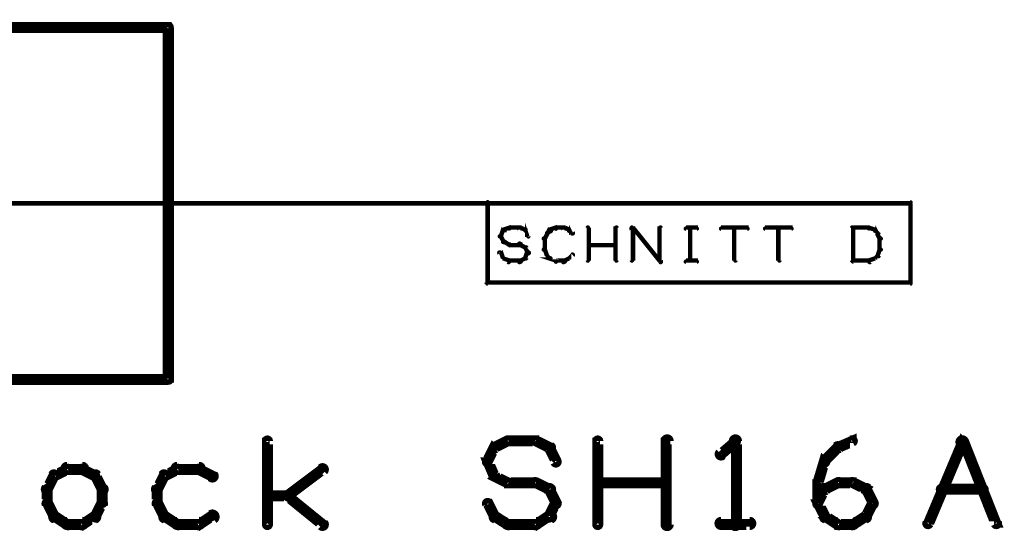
# Model space of a CAD drawing. Extents: x 35 to 575, y 26 to 553.
# Tile 99 of 125: x 465 to 509, y 168 to 191. Entities that reach past the tile are written whole.
import ezdxf

# ---------------------------------------------------------------- set-up
doc = ezdxf.new("R2010")
doc.units = 0
for name, color, linetype in [('DRAWING', 1, 'CONTINUOUS'), ('DRAWING2', 4, 'CONTINUOUS'), ('OUTLINES', 5, 'CONTINUOUS')]:
    doc.layers.add(name, color=color, linetype=linetype)

msp = doc.modelspace()

# ---------------------------------------------------------------- linework, layer by layer
at = {"layer": 'DRAWING', "color": 2}
for points in [[(439.6, 183.1, 0.1, 0.1, 1), (439.6, 182.9, 0, 0, 0), (439.6, 183, 0, 0, 0), (439.6, 183, 0.2, 0.2, 0), (486, 183, 0.2, 0.2, 0), (486, 183, 0, 0, 0), (486, 183, 0.1, 0.1, 0), (486, 183, 0.1, 0.1, 1), (486, 183.1, 0, 0, 0)], [(486.7, 181.8, 0.1, 0.1, 1), (486.7, 181.7, 0, 0, 0), (486.7, 181.8, 0, 0, 0), (486.7, 181.8, 0.2, 0.2, 0), (487, 181.9, 0.2, 0.2, 0), (487, 181.9, 0, 0, 0), (487, 181.9, 0.1, 0.1, 0), (487, 181.8, 0.1, 0.1, 1), (486.9, 181.9, 0, 0, 0)], [(487, 181.9, 0.1, 0.1, 1), (487, 181.8, 0, 0, 0), (487, 181.9, 0, 0, 0), (487, 181.9, 0.2, 0.2, 0), (487.5, 181.9, 0.2, 0.2, 0), (487.5, 181.9, 0, 0, 0), (487.5, 181.9, 0.1, 0.1, 0), (487.5, 181.8, 0.1, 0.1, 1), (487.5, 181.9, 0, 0, 0)], [(487.5, 181.9, 0.1, 0.1, 1), (487.4, 181.8, 0, 0, 0), (487.5, 181.9, 0, 0, 0), (487.5, 181.9, 0.2, 0.2, 0), (487.7, 181.8, 0.2, 0.2, 0), (487.7, 181.8, 0, 0, 0), (487.7, 181.8, 0.1, 0.1, 0), (487.7, 181.7, 0.1, 0.1, 1), (487.7, 181.8, 0, 0, 0)], [(487.8, 181.8, 0.1, 0.1, 1), (487.7, 181.7, 0, 0, 0), (487.7, 181.8, 0, 0, 0), (487.7, 181.8, 0.2, 0.2, 0), (487.8, 181.5, 0.2, 0.2, 0), (487.8, 181.5, 0, 0, 0), (487.8, 181.5, 0.1, 0.1, 0), (487.8, 181.5, 0.1, 0.1, 1), (487.9, 181.5, 0, 0, 0)], [(488.8, 181.8, 0.1, 0.1, 1), (488.9, 181.7, 0, 0, 0), (488.8, 181.8, 0, 0, 0), (488.8, 181.8, 0.2, 0.2, 0), (489.1, 181.9, 0.2, 0.2, 0), (489.1, 181.9, 0, 0, 0), (489.1, 181.9, 0.1, 0.1, 0), (489.1, 181.8, 0.1, 0.1, 1), (489.1, 181.9, 0, 0, 0)], [(489.1, 181.9, 0.1, 0.1, 1), (489.1, 181.8, 0, 0, 0), (489.1, 181.9, 0, 0, 0), (489.1, 181.9, 0.2, 0.2, 0), (489.5, 181.9, 0.2, 0.2, 0), (489.5, 181.9, 0, 0, 0), (489.5, 181.9, 0.1, 0.1, 0), (489.5, 181.8, 0.1, 0.1, 1), (489.5, 181.9, 0, 0, 0)], [(489.5, 181.9, 0.1, 0.1, 1), (489.4, 181.8, 0, 0, 0), (489.5, 181.9, 0, 0, 0), (489.5, 181.9, 0.2, 0.2, 0), (489.7, 181.8, 0.2, 0.2, 0), (489.7, 181.8, 0, 0, 0), (489.7, 181.8, 0.1, 0.1, 0), (489.7, 181.7, 0.1, 0.1, 1), (489.7, 181.8, 0, 0, 0)], [(489.7, 181.8, 0.1, 0.1, 1), (489.7, 181.7, 0, 0, 0), (489.7, 181.8, 0, 0, 0), (489.7, 181.8, 0.2, 0.2, 0), (489.8, 181.6, 0.2, 0.2, 0), (489.8, 181.6, 0, 0, 0), (489.8, 181.6, 0.1, 0.1, 0), (489.8, 181.6, 0.1, 0.1, 1), (489.9, 181.7, 0, 0, 0)], [(490.5, 180.4, 0.1, 0.1, 1), (490.6, 180.4, 0, 0, 0), (490.6, 180.4, 0, 0, 0), (490.6, 180.4, 0.2, 0.2, 0), (490.6, 181.9, 0.2, 0.2, 0), (490.6, 181.9, 0, 0, 0), (490.6, 181.9, 0.1, 0.1, 0), (490.6, 181.9, 0.1, 0.1, 1), (490.5, 181.9, 0, 0, 0)], [(491.8, 180.4, 0.1, 0.1, 1), (491.9, 180.4, 0, 0, 0), (491.8, 180.4, 0, 0, 0), (491.8, 180.4, 0.2, 0.2, 0), (491.8, 181.9, 0.2, 0.2, 0), (491.8, 181.9, 0, 0, 0), (491.8, 181.9, 0.1, 0.1, 0), (491.9, 181.9, 0.1, 0.1, 1), (491.8, 181.9, 0, 0, 0)], [(492.6, 181.9, 0.1, 0.1, 1), (492.5, 181.8, 0, 0, 0), (492.6, 181.9, 0, 0, 0), (492.6, 181.9, 0.2, 0.2, 0), (493.8, 180.4, 0.2, 0.2, 0), (493.8, 180.4, 0, 0, 0), (493.8, 180.4, 0.1, 0.1, 0), (493.8, 180.3, 0.1, 0.1, 1), (493.9, 180.4, 0, 0, 0)], [(492.5, 180.4, 0.1, 0.1, 1), (492.6, 180.4, 0, 0, 0), (492.6, 180.4, 0, 0, 0), (492.6, 180.4, 0.2, 0.2, 0), (492.6, 181.9, 0.2, 0.2, 0), (492.6, 181.9, 0, 0, 0), (492.6, 181.9, 0.1, 0.1, 0), (492.6, 181.9, 0.1, 0.1, 1), (492.5, 181.9, 0, 0, 0)], [(493.8, 180.4, 0.1, 0.1, 1), (493.9, 180.4, 0, 0, 0), (493.8, 180.4, 0, 0, 0), (493.8, 180.4, 0.2, 0.2, 0), (493.8, 181.9, 0.2, 0.2, 0), (493.8, 181.9, 0, 0, 0), (493.8, 181.9, 0.1, 0.1, 0), (493.9, 181.9, 0.1, 0.1, 1), (493.8, 181.9, 0, 0, 0)], [(495, 181.9, 0.1, 0.1, 1), (495, 181.8, 0, 0, 0), (495, 181.9, 0, 0, 0), (495, 181.9, 0.2, 0.2, 0), (495.5, 181.9, 0.2, 0.2, 0), (495.5, 181.9, 0, 0, 0), (495.5, 181.9, 0.1, 0.1, 0), (495.5, 181.8, 0.1, 0.1, 1), (495.5, 181.9, 0, 0, 0)], [(495.2, 180.4, 0.1, 0.1, 1), (495.3, 180.4, 0, 0, 0), (495.2, 180.4, 0, 0, 0), (495.2, 180.4, 0.2, 0.2, 0), (495.2, 181.9, 0.2, 0.2, 0), (495.2, 181.9, 0, 0, 0), (495.2, 181.9, 0.1, 0.1, 0), (495.3, 181.9, 0.1, 0.1, 1), (495.2, 181.9, 0, 0, 0)], [(496.6, 181.9, 0.1, 0.1, 1), (496.6, 181.8, 0, 0, 0), (496.6, 181.9, 0, 0, 0), (496.6, 181.9, 0.2, 0.2, 0), (497.8, 181.9, 0.2, 0.2, 0), (497.8, 181.9, 0, 0, 0), (497.8, 181.9, 0.1, 0.1, 0), (497.8, 181.8, 0.1, 0.1, 1), (497.8, 181.9, 0, 0, 0)], [(497.2, 180.4, 0.1, 0.1, 1), (497.3, 180.4, 0, 0, 0), (497.2, 180.4, 0, 0, 0), (497.2, 180.4, 0.2, 0.2, 0), (497.2, 181.9, 0.2, 0.2, 0), (497.2, 181.9, 0, 0, 0), (497.2, 181.9, 0.1, 0.1, 0), (497.3, 181.9, 0.1, 0.1, 1), (497.2, 181.9, 0, 0, 0)], [(498.6, 181.9, 0.1, 0.1, 1), (498.6, 181.8, 0, 0, 0), (498.6, 181.9, 0, 0, 0), (498.6, 181.9, 0.2, 0.2, 0), (499.8, 181.9, 0.2, 0.2, 0), (499.8, 181.9, 0, 0, 0), (499.8, 181.9, 0.1, 0.1, 0), (499.8, 181.8, 0.1, 0.1, 1), (499.8, 181.9, 0, 0, 0)], [(499.2, 180.4, 0.1, 0.1, 1), (499.3, 180.4, 0, 0, 0), (499.2, 180.4, 0, 0, 0), (499.2, 180.4, 0.2, 0.2, 0), (499.2, 181.9, 0.2, 0.2, 0), (499.2, 181.9, 0, 0, 0), (499.2, 181.9, 0.1, 0.1, 0), (499.3, 181.9, 0.1, 0.1, 1), (499.2, 181.9, 0, 0, 0)], [(502.5, 180.4, 0.1, 0.1, 1), (502.6, 180.4, 0, 0, 0), (502.6, 180.4, 0, 0, 0), (502.6, 180.4, 0.2, 0.2, 0), (502.6, 181.9, 0.2, 0.2, 0), (502.6, 181.9, 0, 0, 0), (502.6, 181.9, 0.1, 0.1, 0), (502.6, 181.9, 0.1, 0.1, 1), (502.5, 181.9, 0, 0, 0)], [(502.6, 181.9, 0.1, 0.1, 1), (502.6, 181.8, 0, 0, 0), (502.6, 181.9, 0, 0, 0), (502.6, 181.9, 0.2, 0.2, 0), (503.3, 181.9, 0.2, 0.2, 0), (503.3, 181.9, 0, 0, 0), (503.3, 181.9, 0.1, 0.1, 0), (503.3, 181.8, 0.1, 0.1, 1), (503.3, 181.9, 0, 0, 0)], [(503.4, 181.9, 0.1, 0.1, 1), (503.3, 181.8, 0, 0, 0), (503.3, 181.9, 0, 0, 0), (503.3, 181.9, 0.2, 0.2, 0), (503.6, 181.8, 0.2, 0.2, 0), (503.6, 181.8, 0, 0, 0), (503.6, 181.8, 0.1, 0.1, 0), (503.6, 181.7, 0.1, 0.1, 1), (503.6, 181.8, 0, 0, 0)], [(503.6, 181.8, 0.1, 0.1, 1), (503.6, 181.7, 0, 0, 0), (503.6, 181.8, 0, 0, 0), (503.6, 181.8, 0.2, 0.2, 0), (503.7, 181.6, 0.2, 0.2, 0), (503.7, 181.6, 0, 0, 0), (503.7, 181.6, 0.1, 0.1, 0), (503.7, 181.6, 0.1, 0.1, 1), (503.7, 181.7, 0, 0, 0)], [(486.5, 181.5, 0.1, 0.1, 1), (486.6, 181.5, 0, 0, 0), (486.6, 181.5, 0, 0, 0), (486.6, 181.5, 0.2, 0.2, 0), (486.7, 181.8, 0.2, 0.2, 0), (486.7, 181.8, 0, 0, 0), (486.7, 181.8, 0.1, 0.1, 0), (486.8, 181.7, 0.1, 0.1, 1), (486.7, 181.8, 0, 0, 0)], [(486.7, 181.2, 0.1, 0.1, 1), (486.8, 181.3, 0, 0, 0), (486.7, 181.3, 0, 0, 0), (486.7, 181.3, 0.2, 0.2, 0), (486.6, 181.5, 0.2, 0.2, 0), (486.6, 181.5, 0, 0, 0), (486.6, 181.5, 0.1, 0.1, 0), (486.6, 181.5, 0.1, 0.1, 1), (486.5, 181.5, 0, 0, 0)], [(488.5, 181.4, 0.1, 0.1, 1), (488.6, 181.4, 0, 0, 0), (488.6, 181.4, 0, 0, 0), (488.6, 181.4, 0.2, 0.2, 0), (488.7, 181.6, 0.2, 0.2, 0), (488.7, 181.6, 0, 0, 0), (488.7, 181.6, 0.1, 0.1, 0), (488.8, 181.6, 0.1, 0.1, 1), (488.7, 181.6, 0, 0, 0)], [(488.5, 180.9, 0.1, 0.1, 1), (488.6, 180.9, 0, 0, 0), (488.6, 180.9, 0, 0, 0), (488.6, 180.9, 0.2, 0.2, 0), (488.6, 181.4, 0.2, 0.2, 0), (488.6, 181.4, 0, 0, 0), (488.6, 181.4, 0.1, 0.1, 0), (488.6, 181.4, 0.1, 0.1, 1), (488.5, 181.4, 0, 0, 0)], [(488.7, 181.7, 0.1, 0.1, 1), (488.7, 181.6, 0, 0, 0), (488.7, 181.6, 0, 0, 0), (488.7, 181.6, 0.2, 0.2, 0), (488.8, 181.8, 0.2, 0.2, 0), (488.8, 181.8, 0, 0, 0), (488.8, 181.8, 0.1, 0.1, 0), (488.9, 181.7, 0.1, 0.1, 1), (488.8, 181.8, 0, 0, 0)], [(503.8, 181.6, 0.1, 0.1, 1), (503.7, 181.6, 0, 0, 0), (503.7, 181.6, 0, 0, 0), (503.7, 181.6, 0.2, 0.2, 0), (503.8, 181.4, 0.2, 0.2, 0), (503.8, 181.4, 0, 0, 0), (503.8, 181.4, 0.1, 0.1, 0), (503.8, 181.4, 0.1, 0.1, 1), (503.9, 181.4, 0, 0, 0)], [(503.9, 181.4, 0.1, 0.1, 1), (503.8, 181.4, 0, 0, 0), (503.8, 181.4, 0, 0, 0), (503.8, 181.4, 0.2, 0.2, 0), (503.8, 180.9, 0.2, 0.2, 0), (503.8, 180.9, 0, 0, 0), (503.8, 180.9, 0.1, 0.1, 0), (503.8, 180.9, 0.1, 0.1, 1), (503.9, 180.9, 0, 0, 0)], [(486.9, 181.1, 0.1, 0.1, 1), (487, 181.2, 0, 0, 0), (487, 181.1, 0, 0, 0), (487, 181.1, 0.2, 0.2, 0), (486.7, 181.3, 0.2, 0.2, 0), (486.7, 181.3, 0, 0, 0), (486.7, 181.3, 0.1, 0.1, 0), (486.7, 181.3, 0.1, 0.1, 1), (486.7, 181.2, 0, 0, 0)], [(487.5, 181.1, 0.1, 0.1, 1), (487.5, 181.2, 0, 0, 0), (487.5, 181.1, 0, 0, 0), (487.5, 181.1, 0.2, 0.2, 0), (487, 181.1, 0.2, 0.2, 0), (487, 181.1, 0, 0, 0), (487, 181.1, 0.1, 0.1, 0), (487, 181.2, 0.1, 0.1, 1), (487, 181.1, 0, 0, 0)], [(487.7, 181, 0.1, 0.1, 1), (487.7, 181, 0, 0, 0), (487.7, 181, 0, 0, 0), (487.7, 181, 0.2, 0.2, 0), (487.5, 181.1, 0.2, 0.2, 0), (487.5, 181.1, 0, 0, 0), (487.5, 181.1, 0.1, 0.1, 0), (487.5, 181.2, 0.1, 0.1, 1), (487.4, 181.1, 0, 0, 0)], [(487.8, 180.7, 0.1, 0.1, 1), (487.9, 180.8, 0, 0, 0), (487.8, 180.8, 0, 0, 0), (487.8, 180.8, 0.2, 0.2, 0), (487.7, 181, 0.2, 0.2, 0), (487.7, 181, 0, 0, 0), (487.7, 181, 0.1, 0.1, 0), (487.8, 181, 0.1, 0.1, 1), (487.7, 181, 0, 0, 0)], [(490.6, 181.2, 0.1, 0.1, 1), (490.6, 181.1, 0, 0, 0), (490.6, 181.1, 0, 0, 0), (490.6, 181.1, 0.2, 0.2, 0), (491.8, 181.1, 0.2, 0.2, 0), (491.8, 181.1, 0, 0, 0), (491.8, 181.1, 0.1, 0.1, 0), (491.8, 181.1, 0.1, 0.1, 1), (491.8, 181.2, 0, 0, 0)], [(486.6, 180.8, 0.1, 0.1, 1), (486.5, 180.7, 0, 0, 0), (486.6, 180.8, 0, 0, 0), (486.6, 180.8, 0.2, 0.2, 0), (486.7, 180.5, 0.2, 0.2, 0), (486.7, 180.5, 0, 0, 0), (486.7, 180.5, 0.1, 0.1, 0), (486.7, 180.5, 0.1, 0.1, 1), (486.8, 180.5, 0, 0, 0)], [(487.7, 180.5, 0.1, 0.1, 1), (487.8, 180.5, 0, 0, 0), (487.7, 180.5, 0, 0, 0), (487.7, 180.5, 0.2, 0.2, 0), (487.8, 180.8, 0.2, 0.2, 0), (487.8, 180.8, 0, 0, 0), (487.8, 180.8, 0.1, 0.1, 0), (487.9, 180.7, 0.1, 0.1, 1), (487.8, 180.8, 0, 0, 0)], [(489.1, 180.3, 0.1, 0.1, 1), (489.1, 180.4, 0, 0, 0), (489.1, 180.4, 0, 0, 0), (489.1, 180.4, 0.2, 0.2, 0), (488.8, 180.5, 0.2, 0.2, 0), (488.8, 180.5, 0, 0, 0), (488.8, 180.5, 0.1, 0.1, 0), (488.9, 180.5, 0.1, 0.1, 1), (488.8, 180.5, 0, 0, 0)], [(488.7, 180.6, 0.1, 0.1, 1), (488.8, 180.6, 0, 0, 0), (488.7, 180.6, 0, 0, 0), (488.7, 180.6, 0.2, 0.2, 0), (488.6, 180.9, 0.2, 0.2, 0), (488.6, 180.9, 0, 0, 0), (488.6, 180.9, 0.1, 0.1, 0), (488.6, 180.9, 0.1, 0.1, 1), (488.5, 180.9, 0, 0, 0)], [(488.8, 180.5, 0.1, 0.1, 1), (488.9, 180.5, 0, 0, 0), (488.8, 180.5, 0, 0, 0), (488.8, 180.5, 0.2, 0.2, 0), (488.7, 180.6, 0.2, 0.2, 0), (488.7, 180.6, 0, 0, 0), (488.7, 180.6, 0.1, 0.1, 0), (488.7, 180.7, 0.1, 0.1, 1), (488.7, 180.6, 0, 0, 0)], [(489.9, 180.6, 0.1, 0.1, 1), (489.8, 180.7, 0, 0, 0), (489.8, 180.6, 0, 0, 0), (489.8, 180.6, 0.2, 0.2, 0), (489.7, 180.5, 0.2, 0.2, 0), (489.7, 180.5, 0, 0, 0), (489.7, 180.5, 0.1, 0.1, 0), (489.7, 180.5, 0.1, 0.1, 1), (489.7, 180.5, 0, 0, 0)], [(503.7, 180.6, 0.1, 0.1, 1), (503.7, 180.7, 0, 0, 0), (503.7, 180.6, 0, 0, 0), (503.7, 180.6, 0.2, 0.2, 0), (503.6, 180.5, 0.2, 0.2, 0), (503.6, 180.5, 0, 0, 0), (503.6, 180.5, 0.1, 0.1, 0), (503.6, 180.5, 0.1, 0.1, 1), (503.6, 180.5, 0, 0, 0)], [(503.9, 180.9, 0.1, 0.1, 1), (503.8, 180.9, 0, 0, 0), (503.8, 180.9, 0, 0, 0), (503.8, 180.9, 0.2, 0.2, 0), (503.7, 180.6, 0.2, 0.2, 0), (503.7, 180.6, 0, 0, 0), (503.7, 180.6, 0.1, 0.1, 0), (503.7, 180.6, 0.1, 0.1, 1), (503.8, 180.6, 0, 0, 0)], [(486.7, 180.5, 0.1, 0.1, 1), (486.7, 180.5, 0, 0, 0), (486.7, 180.5, 0, 0, 0), (486.7, 180.5, 0.2, 0.2, 0), (487, 180.4, 0.2, 0.2, 0), (487, 180.4, 0, 0, 0), (487, 180.4, 0.1, 0.1, 0), (486.9, 180.3, 0.1, 0.1, 1), (487, 180.4, 0, 0, 0)], [(487, 180.4, 0.1, 0.1, 1), (487, 180.3, 0, 0, 0), (487, 180.4, 0, 0, 0), (487, 180.4, 0.2, 0.2, 0), (487.5, 180.4, 0.2, 0.2, 0), (487.5, 180.4, 0, 0, 0), (487.5, 180.4, 0.1, 0.1, 0), (487.5, 180.3, 0.1, 0.1, 1), (487.5, 180.4, 0, 0, 0)], [(487.4, 180.4, 0.1, 0.1, 1), (487.5, 180.3, 0, 0, 0), (487.5, 180.4, 0, 0, 0), (487.5, 180.4, 0.2, 0.2, 0), (487.7, 180.5, 0.2, 0.2, 0), (487.7, 180.5, 0, 0, 0), (487.7, 180.5, 0.1, 0.1, 0), (487.7, 180.5, 0.1, 0.1, 1), (487.7, 180.5, 0, 0, 0)], [(489.5, 180.3, 0.1, 0.1, 1), (489.5, 180.4, 0, 0, 0), (489.5, 180.4, 0, 0, 0), (489.5, 180.4, 0.2, 0.2, 0), (489.1, 180.4, 0.2, 0.2, 0), (489.1, 180.4, 0, 0, 0), (489.1, 180.4, 0.1, 0.1, 0), (489.1, 180.4, 0.1, 0.1, 1), (489.1, 180.3, 0, 0, 0)], [(489.7, 180.5, 0.1, 0.1, 1), (489.7, 180.5, 0, 0, 0), (489.7, 180.5, 0, 0, 0), (489.7, 180.5, 0.2, 0.2, 0), (489.5, 180.4, 0.2, 0.2, 0), (489.5, 180.4, 0, 0, 0), (489.5, 180.4, 0.1, 0.1, 0), (489.4, 180.4, 0.1, 0.1, 1), (489.5, 180.3, 0, 0, 0)], [(495, 180.4, 0.1, 0.1, 1), (495, 180.3, 0, 0, 0), (495, 180.4, 0, 0, 0), (495, 180.4, 0.2, 0.2, 0), (495.5, 180.4, 0.2, 0.2, 0), (495.5, 180.4, 0, 0, 0), (495.5, 180.4, 0.1, 0.1, 0), (495.5, 180.3, 0.1, 0.1, 1), (495.5, 180.4, 0, 0, 0)], [(503.3, 180.3, 0.1, 0.1, 1), (503.3, 180.4, 0, 0, 0), (503.3, 180.4, 0, 0, 0), (503.3, 180.4, 0.2, 0.2, 0), (502.6, 180.4, 0.2, 0.2, 0), (502.6, 180.4, 0, 0, 0), (502.6, 180.4, 0.1, 0.1, 0), (502.6, 180.4, 0.1, 0.1, 1), (502.6, 180.3, 0, 0, 0)], [(503.6, 180.5, 0.1, 0.1, 1), (503.6, 180.5, 0, 0, 0), (503.6, 180.5, 0, 0, 0), (503.6, 180.5, 0.2, 0.2, 0), (503.3, 180.4, 0.2, 0.2, 0), (503.3, 180.4, 0, 0, 0), (503.3, 180.4, 0.1, 0.1, 0), (503.3, 180.4, 0.1, 0.1, 1), (503.4, 180.3, 0, 0, 0)]]:
    msp.add_lwpolyline(points, format="xyseb", dxfattribs=at)
msp.add_lwpolyline([(505.1, 179.4, 0.1, 0.1, 1), (505.2, 179.4, 0, 0, 0), (505.2, 179.4, 0, 0, 0), (505.2, 179.4, 0.2, 0.2, 0), (505.2, 183, 0, 0, 0), (505.2, 183, 0.1, 0.1, 0), (505.2, 183, 0.1, 0.1, 1), (505.1, 183, 0, 0, 0), (505.2, 183, 0.1, 0.1, 1), (505.2, 183.1, 0, 0, 0), (505.2, 183, 0, 0, 0), (505.2, 183, 0.2, 0.2, 0), (486, 183, 0, 0, 0), (486, 183, 0.1, 0.1, 0), (486, 183.1, 0.1, 0.1, 1), (486, 183, 0, 0, 0), (486, 183, 0.1, 0.1, 1), (485.9, 183, 0, 0, 0), (486, 183, 0, 0, 0), (486, 183, 0.2, 0.2, 0), (486, 179.4, 0, 0, 0), (486, 179.4, 0.1, 0.1, 0), (485.9, 179.4, 0.1, 0.1, 1), (486, 179.4, 0, 0, 0), (486, 179.4, 0.1, 0.1, 1), (486, 179.3, 0, 0, 0), (486, 179.4, 0, 0, 0), (486, 179.4, 0.2, 0.2, 0), (505.2, 179.4, 0.2, 0.2, 0), (505.2, 179.4, 0, 0, 0), (505.2, 179.4, 0.1, 0.1, 0), (505.2, 179.3, 0.1, 0.1, 1), (505.2, 179.4, 0, 0, 0)], format="xyseb", close=True, dxfattribs=at)
at = {"layer": 'DRAWING2', "color": 171}
msp.add_lwpolyline([(427.5, 191, 0.5, 0.5, 0), (471.5, 191, 0, 0, 0), (471.5, 191, 0.3, 0.3, 0), (471.5, 190.9, 0.3, 0.3, 1), (471.5, 191.1, 0, 0, 0), (471.6, 191, 0.3, 0.3, 1), (471.4, 191, 0, 0, 0), (471.5, 191, 0, 0, 0), (471.5, 191, 0.5, 0.5, 0), (471.5, 175, 0, 0, 0), (471.5, 175, 0.3, 0.3, 0), (471.4, 175, 0.3, 0.3, 1), (471.6, 175, 0, 0, 0), (471.5, 174.9, 0.3, 0.3, 1), (471.5, 175.1, 0, 0, 0), (471.5, 175, 0, 0, 0), (471.5, 175, 0.5, 0.5, 0), (427.5, 175, 0, 0, 0)], format="xyseb", dxfattribs=at)
at = {"layer": 'OUTLINES', "color": 11}
for points in [[(494, 168.4, 0.3, 0.3, 1), (494.3, 168.4, 0, 0, 0), (494.1, 168.4, 0, 0, 0), (494.1, 168.4, 0.5, 0.5, 0), (494.1, 172.2, 0.5, 0.5, 0), (494.1, 172.2, 0, 0, 0), (494.1, 172.2, 0.3, 0.3, 0), (494.3, 172.2, 0.3, 0.3, 1), (494, 172.2, 0, 0, 0)], [(497.1, 168.4, 0.3, 0.3, 1), (497.4, 168.4, 0, 0, 0), (497.3, 168.4, 0, 0, 0), (497.3, 168.4, 0.5, 0.5, 0), (497.3, 172.2, 0.5, 0.5, 0), (497.3, 172.2, 0, 0, 0), (497.3, 172.2, 0.3, 0.3, 0), (497.4, 172.2, 0.3, 0.3, 1), (497.1, 172.2, 0, 0, 0)], [(475.9, 168.4, 0.3, 0.3, 1), (476.1, 168.4, 0, 0, 0), (476, 168.4, 0, 0, 0), (476, 168.4, 0.5, 0.5, 0), (476, 172.2, 0.5, 0.5, 0), (476, 172.2, 0, 0, 0), (476, 172.2, 0.3, 0.3, 0), (476.1, 172.2, 0.3, 0.3, 1), (475.9, 172.2, 0, 0, 0)], [(485.9, 171.3, 0.3, 0.3, 1), (486.1, 171.2, 0, 0, 0), (486, 171.3, 0, 0, 0), (486, 171.3, 0.5, 0.5, 0), (486.3, 171.9, 0.5, 0.5, 0), (486.3, 171.9, 0, 0, 0), (486.3, 171.9, 0.3, 0.3, 0), (486.4, 171.8, 0.3, 0.3, 1), (486.2, 171.9, 0, 0, 0)], [(486.3, 172, 0.3, 0.3, 1), (486.4, 171.8, 0, 0, 0), (486.3, 171.9, 0, 0, 0), (486.3, 171.9, 0.5, 0.5, 0), (486.9, 172.2, 0.5, 0.5, 0), (486.9, 172.2, 0, 0, 0), (486.9, 172.2, 0.3, 0.3, 0), (487, 172.1, 0.3, 0.3, 1), (486.9, 172.3, 0, 0, 0)], [(486.9, 172.3, 0.3, 0.3, 1), (486.9, 172.1, 0, 0, 0), (486.9, 172.2, 0, 0, 0), (486.9, 172.2, 0.5, 0.5, 0), (488.2, 172.2, 0.5, 0.5, 0), (488.2, 172.2, 0, 0, 0), (488.2, 172.2, 0.3, 0.3, 0), (488.2, 172.1, 0.3, 0.3, 1), (488.2, 172.3, 0, 0, 0)], [(488.2, 172.3, 0.3, 0.3, 1), (488.1, 172.1, 0, 0, 0), (488.2, 172.2, 0, 0, 0), (488.2, 172.2, 0.5, 0.5, 0), (488.8, 171.9, 0.5, 0.5, 0), (488.8, 171.9, 0, 0, 0), (488.8, 171.9, 0.3, 0.3, 0), (488.8, 171.8, 0.3, 0.3, 1), (488.9, 172, 0, 0, 0)], [(488.9, 171.9, 0.3, 0.3, 1), (488.7, 171.8, 0, 0, 0), (488.8, 171.9, 0, 0, 0), (488.8, 171.9, 0.5, 0.5, 0), (489.1, 171.3, 0.5, 0.5, 0), (489.1, 171.3, 0, 0, 0), (489.1, 171.3, 0.3, 0.3, 0), (489, 171.2, 0.3, 0.3, 1), (489.2, 171.3, 0, 0, 0)], [(490.9, 168.4, 0.3, 0.3, 1), (491.1, 168.4, 0, 0, 0), (491, 168.4, 0, 0, 0), (491, 168.4, 0.5, 0.5, 0), (491, 172.2, 0.5, 0.5, 0), (491, 172.2, 0, 0, 0), (491, 172.2, 0.3, 0.3, 0), (491.1, 172.2, 0.3, 0.3, 1), (490.9, 172.2, 0, 0, 0)], [(497.3, 172.1, 0.3, 0.3, 1), (497.2, 172.3, 0, 0, 0), (497.3, 172.2, 0, 0, 0), (497.3, 172.2, 0.5, 0.5, 0), (496.6, 171.6, 0.5, 0.5, 0), (496.6, 171.6, 0, 0, 0), (496.6, 171.6, 0.3, 0.3, 0), (496.5, 171.7, 0.3, 0.3, 1), (496.7, 171.5, 0, 0, 0)], [(501.2, 171.3, 0.3, 0.3, 1), (501.4, 171.2, 0, 0, 0), (501.3, 171.3, 0, 0, 0), (501.3, 171.3, 0.5, 0.5, 0), (501.9, 171.9, 0.5, 0.5, 0), (501.9, 171.9, 0, 0, 0), (501.9, 171.9, 0.3, 0.3, 0), (502, 171.8, 0.3, 0.3, 1), (501.8, 172, 0, 0, 0)], [(501.9, 172, 0.3, 0.3, 1), (502, 171.8, 0, 0, 0), (501.9, 171.9, 0, 0, 0), (501.9, 171.9, 0.5, 0.5, 0), (502.6, 172.2, 0.5, 0.5, 0), (502.6, 172.2, 0, 0, 0), (502.6, 172.2, 0.3, 0.3, 0), (502.6, 172.1, 0.3, 0.3, 1), (502.5, 172.3, 0, 0, 0)], [(505.9, 168.5, 0.3, 0.3, 1), (506.1, 168.4, 0, 0, 0), (506, 168.4, 0, 0, 0), (506, 168.4, 0.5, 0.5, 0), (507.6, 172.2, 0.5, 0.5, 0), (507.6, 172.2, 0, 0, 0), (507.6, 172.2, 0.3, 0.3, 0), (507.7, 172.1, 0.3, 0.3, 1), (507.4, 172.2, 0, 0, 0)], [(507.7, 172.2, 0.3, 0.3, 1), (507.4, 172.1, 0, 0, 0), (507.6, 172.2, 0, 0, 0), (507.6, 172.2, 0.5, 0.5, 0), (509.1, 168.4, 0.5, 0.5, 0), (509.1, 168.4, 0, 0, 0), (509.1, 168.4, 0.3, 0.3, 0), (509, 168.4, 0.3, 0.3, 1), (509.2, 168.5, 0, 0, 0)], [(467, 170.8, 0.3, 0.3, 1), (466.9, 171, 0, 0, 0), (466.9, 170.9, 0, 0, 0), (466.9, 170.9, 0.5, 0.5, 0), (466.3, 170.6, 0.5, 0.5, 0), (466.3, 170.6, 0, 0, 0), (466.3, 170.6, 0.3, 0.3, 0), (466.3, 170.7, 0.3, 0.3, 1), (466.4, 170.5, 0, 0, 0)], [(467.6, 170.8, 0.3, 0.3, 1), (467.6, 171.1, 0, 0, 0), (467.6, 170.9, 0, 0, 0), (467.6, 170.9, 0.5, 0.5, 0), (466.9, 170.9, 0.5, 0.5, 0), (466.9, 170.9, 0, 0, 0), (466.9, 170.9, 0.3, 0.3, 0), (466.9, 171.1, 0.3, 0.3, 1), (466.9, 170.8, 0, 0, 0)], [(468.1, 170.5, 0.3, 0.3, 1), (468.2, 170.7, 0, 0, 0), (468.2, 170.6, 0, 0, 0), (468.2, 170.6, 0.5, 0.5, 0), (467.6, 170.9, 0.5, 0.5, 0), (467.6, 170.9, 0, 0, 0), (467.6, 170.9, 0.3, 0.3, 0), (467.6, 171, 0.3, 0.3, 1), (467.5, 170.8, 0, 0, 0)], [(472, 170.8, 0.3, 0.3, 1), (471.9, 171, 0, 0, 0), (471.9, 170.9, 0, 0, 0), (471.9, 170.9, 0.5, 0.5, 0), (471.3, 170.6, 0.5, 0.5, 0), (471.3, 170.6, 0, 0, 0), (471.3, 170.6, 0.3, 0.3, 0), (471.3, 170.7, 0.3, 0.3, 1), (471.4, 170.5, 0, 0, 0)], [(472.9, 170.8, 0.3, 0.3, 1), (472.9, 171.1, 0, 0, 0), (472.9, 170.9, 0, 0, 0), (472.9, 170.9, 0.5, 0.5, 0), (471.9, 170.9, 0.5, 0.5, 0), (471.9, 170.9, 0, 0, 0), (471.9, 170.9, 0.3, 0.3, 0), (471.9, 171.1, 0.3, 0.3, 1), (471.9, 170.8, 0, 0, 0)], [(473.4, 170.5, 0.3, 0.3, 1), (473.6, 170.7, 0, 0, 0), (473.5, 170.6, 0, 0, 0), (473.5, 170.6, 0.5, 0.5, 0), (472.9, 170.9, 0.5, 0.5, 0), (472.9, 170.9, 0, 0, 0), (472.9, 170.9, 0.3, 0.3, 0), (472.9, 171, 0.3, 0.3, 1), (472.8, 170.8, 0, 0, 0)], [(476.9, 169.8, 0.3, 0.3, 1), (477, 169.6, 0, 0, 0), (476.9, 169.7, 0, 0, 0), (476.9, 169.7, 0.5, 0.5, 0), (478.5, 170.9, 0.5, 0.5, 0), (478.5, 170.9, 0, 0, 0), (478.5, 170.9, 0.3, 0.3, 0), (478.6, 170.8, 0.3, 0.3, 1), (478.4, 171, 0, 0, 0)], [(486.2, 170.6, 0.3, 0.3, 1), (486.4, 170.7, 0, 0, 0), (486.3, 170.6, 0, 0, 0), (486.3, 170.6, 0.5, 0.5, 0), (486, 171.3, 0.5, 0.5, 0), (486, 171.3, 0, 0, 0), (486, 171.3, 0.3, 0.3, 0), (486.1, 171.3, 0.3, 0.3, 1), (485.9, 171.2, 0, 0, 0)], [(500.9, 170.4, 0.3, 0.3, 1), (501.1, 170.3, 0, 0, 0), (501, 170.3, 0, 0, 0), (501, 170.3, 0.5, 0.5, 0), (501.3, 171.3, 0.5, 0.5, 0), (501.3, 171.3, 0, 0, 0), (501.3, 171.3, 0.3, 0.3, 0), (501.4, 171.2, 0.3, 0.3, 1), (501.2, 171.3, 0, 0, 0)], [(466.4, 170.6, 0.3, 0.3, 1), (466.2, 170.7, 0, 0, 0), (466.3, 170.6, 0, 0, 0), (466.3, 170.6, 0.5, 0.5, 0), (466, 170, 0.5, 0.5, 0), (466, 170, 0, 0, 0), (466, 170, 0.3, 0.3, 0), (465.9, 170.1, 0.3, 0.3, 1), (466.1, 169.9, 0, 0, 0)], [(468.4, 169.9, 0.3, 0.3, 1), (468.6, 170.1, 0, 0, 0), (468.5, 170, 0, 0, 0), (468.5, 170, 0.5, 0.5, 0), (468.2, 170.6, 0.5, 0.5, 0), (468.2, 170.6, 0, 0, 0), (468.2, 170.6, 0.3, 0.3, 0), (468.3, 170.7, 0.3, 0.3, 1), (468.1, 170.6, 0, 0, 0)], [(471.4, 170.6, 0.3, 0.3, 1), (471.2, 170.7, 0, 0, 0), (471.3, 170.6, 0, 0, 0), (471.3, 170.6, 0.5, 0.5, 0), (471, 170, 0.5, 0.5, 0), (471, 170, 0, 0, 0), (471, 170, 0.3, 0.3, 0), (470.9, 170.1, 0.3, 0.3, 1), (471.1, 169.9, 0, 0, 0)], [(486.9, 170.2, 0.3, 0.3, 1), (487, 170.4, 0, 0, 0), (486.9, 170.3, 0, 0, 0), (486.9, 170.3, 0.5, 0.5, 0), (486.3, 170.6, 0.5, 0.5, 0), (486.3, 170.6, 0, 0, 0), (486.3, 170.6, 0.3, 0.3, 0), (486.4, 170.7, 0.3, 0.3, 1), (486.3, 170.5, 0, 0, 0)], [(488.2, 170.2, 0.3, 0.3, 1), (488.2, 170.4, 0, 0, 0), (488.2, 170.3, 0, 0, 0), (488.2, 170.3, 0.5, 0.5, 0), (486.9, 170.3, 0.5, 0.5, 0), (486.9, 170.3, 0, 0, 0), (486.9, 170.3, 0.3, 0.3, 0), (486.9, 170.4, 0.3, 0.3, 1), (486.9, 170.2, 0, 0, 0)], [(488.8, 169.9, 0.3, 0.3, 1), (488.9, 170.1, 0, 0, 0), (488.8, 170, 0, 0, 0), (488.8, 170, 0.5, 0.5, 0), (488.2, 170.3, 0.5, 0.5, 0), (488.2, 170.3, 0, 0, 0), (488.2, 170.3, 0.3, 0.3, 0), (488.2, 170.4, 0.3, 0.3, 1), (488.1, 170.2, 0, 0, 0)], [(489, 169.3, 0.3, 0.3, 1), (489.2, 169.4, 0, 0, 0), (489.1, 169.4, 0, 0, 0), (489.1, 169.4, 0.5, 0.5, 0), (488.8, 170, 0.5, 0.5, 0), (488.8, 170, 0, 0, 0), (488.8, 170, 0.3, 0.3, 0), (488.9, 170.1, 0.3, 0.3, 1), (488.7, 169.9, 0, 0, 0)], [(491, 170.4, 0.3, 0.3, 1), (491, 170.2, 0, 0, 0), (491, 170.3, 0, 0, 0), (491, 170.3, 0.5, 0.5, 0), (494.1, 170.3, 0.5, 0.5, 0), (494.1, 170.3, 0, 0, 0), (494.1, 170.3, 0.3, 0.3, 0), (494.1, 170.2, 0.3, 0.3, 1), (494.1, 170.4, 0, 0, 0)], [(500.9, 169.4, 0.3, 0.3, 1), (501.1, 169.3, 0, 0, 0), (501, 169.4, 0, 0, 0), (501, 169.4, 0.5, 0.5, 0), (501.3, 170, 0.5, 0.5, 0), (501.3, 170, 0, 0, 0), (501.3, 170, 0.3, 0.3, 0), (501.4, 169.9, 0.3, 0.3, 1), (501.2, 170.1, 0, 0, 0)], [(500.9, 169.4, 0.3, 0.3, 1), (501.1, 169.4, 0, 0, 0), (501, 169.4, 0, 0, 0), (501, 169.4, 0.5, 0.5, 0), (501, 170.3, 0.5, 0.5, 0), (501, 170.3, 0, 0, 0), (501, 170.3, 0.3, 0.3, 0), (501.1, 170.3, 0.3, 0.3, 1), (500.9, 170.3, 0, 0, 0)], [(501.3, 170.1, 0.3, 0.3, 1), (501.4, 169.9, 0, 0, 0), (501.3, 170, 0, 0, 0), (501.3, 170, 0.5, 0.5, 0), (501.9, 170.3, 0.5, 0.5, 0), (501.9, 170.3, 0, 0, 0), (501.9, 170.3, 0.3, 0.3, 0), (502, 170.2, 0.3, 0.3, 1), (501.9, 170.4, 0, 0, 0)], [(501.9, 170.4, 0.3, 0.3, 1), (501.9, 170.2, 0, 0, 0), (501.9, 170.3, 0, 0, 0), (501.9, 170.3, 0.5, 0.5, 0), (502.6, 170.3, 0.5, 0.5, 0), (502.6, 170.3, 0, 0, 0), (502.6, 170.3, 0.3, 0.3, 0), (502.6, 170.2, 0.3, 0.3, 1), (502.6, 170.4, 0, 0, 0)], [(502.6, 170.4, 0.3, 0.3, 1), (502.5, 170.2, 0, 0, 0), (502.6, 170.3, 0, 0, 0), (502.6, 170.3, 0.5, 0.5, 0), (503.2, 170, 0.5, 0.5, 0), (503.2, 170, 0, 0, 0), (503.2, 170, 0.3, 0.3, 0), (503.1, 169.9, 0.3, 0.3, 1), (503.2, 170.1, 0, 0, 0)], [(503.3, 170.1, 0.3, 0.3, 1), (503.1, 169.9, 0, 0, 0), (503.2, 170, 0, 0, 0), (503.2, 170, 0.5, 0.5, 0), (503.5, 169.4, 0.5, 0.5, 0), (503.5, 169.4, 0, 0, 0), (503.5, 169.4, 0.3, 0.3, 0), (503.4, 169.3, 0.3, 0.3, 1), (503.6, 169.4, 0, 0, 0)], [(466.1, 170, 0.3, 0.3, 1), (465.9, 170, 0, 0, 0), (466, 170, 0, 0, 0), (466, 170, 0.5, 0.5, 0), (466, 169.4, 0.5, 0.5, 0), (466, 169.4, 0, 0, 0), (466, 169.4, 0.3, 0.3, 0), (465.9, 169.4, 0.3, 0.3, 1), (466.1, 169.4, 0, 0, 0)], [(468.4, 169.4, 0.3, 0.3, 1), (468.6, 169.4, 0, 0, 0), (468.5, 169.4, 0, 0, 0), (468.5, 169.4, 0.5, 0.5, 0), (468.5, 170, 0.5, 0.5, 0), (468.5, 170, 0, 0, 0), (468.5, 170, 0.3, 0.3, 0), (468.6, 170, 0.3, 0.3, 1), (468.4, 170, 0, 0, 0)], [(471.1, 170, 0.3, 0.3, 1), (470.9, 170, 0, 0, 0), (471, 170, 0, 0, 0), (471, 170, 0.5, 0.5, 0), (471, 169.4, 0.5, 0.5, 0), (471, 169.4, 0, 0, 0), (471, 169.4, 0.3, 0.3, 0), (470.9, 169.4, 0.3, 0.3, 1), (471.1, 169.4, 0, 0, 0)], [(476, 169.8, 0.3, 0.3, 1), (476, 169.6, 0, 0, 0), (476, 169.7, 0, 0, 0), (476, 169.7, 0.5, 0.5, 0), (476.9, 169.7, 0.5, 0.5, 0), (476.9, 169.7, 0, 0, 0), (476.9, 169.7, 0.3, 0.3, 0), (476.9, 169.6, 0.3, 0.3, 1), (476.9, 169.8, 0, 0, 0)], [(477, 169.8, 0.3, 0.3, 1), (476.9, 169.6, 0, 0, 0), (476.9, 169.7, 0, 0, 0), (476.9, 169.7, 0.5, 0.5, 0), (478.5, 168.4, 0.5, 0.5, 0), (478.5, 168.4, 0, 0, 0), (478.5, 168.4, 0.3, 0.3, 0), (478.4, 168.3, 0.3, 0.3, 1), (478.6, 168.5, 0, 0, 0)], [(506.6, 170.1, 0.3, 0.3, 1), (506.6, 169.9, 0, 0, 0), (506.6, 170, 0, 0, 0), (506.6, 170, 0.5, 0.5, 0), (508.5, 170, 0.5, 0.5, 0), (508.5, 170, 0, 0, 0), (508.5, 170, 0.3, 0.3, 0), (508.5, 169.9, 0.3, 0.3, 1), (508.5, 170.1, 0, 0, 0)], [(466.1, 169.4, 0.3, 0.3, 1), (465.9, 169.3, 0, 0, 0), (466, 169.4, 0, 0, 0), (466, 169.4, 0.5, 0.5, 0), (466.3, 168.8, 0.5, 0.5, 0), (466.3, 168.8, 0, 0, 0), (466.3, 168.8, 0.3, 0.3, 0), (466.2, 168.7, 0.3, 0.3, 1), (466.4, 168.8, 0, 0, 0)], [(468.1, 168.8, 0.3, 0.3, 1), (468.3, 168.7, 0, 0, 0), (468.2, 168.8, 0, 0, 0), (468.2, 168.8, 0.5, 0.5, 0), (468.5, 169.4, 0.5, 0.5, 0), (468.5, 169.4, 0, 0, 0), (468.5, 169.4, 0.3, 0.3, 0), (468.6, 169.3, 0.3, 0.3, 1), (468.4, 169.4, 0, 0, 0)], [(471.1, 169.4, 0.3, 0.3, 1), (470.9, 169.3, 0, 0, 0), (471, 169.4, 0, 0, 0), (471, 169.4, 0.5, 0.5, 0), (471.3, 168.8, 0.5, 0.5, 0), (471.3, 168.8, 0, 0, 0), (471.3, 168.8, 0.3, 0.3, 0), (471.2, 168.7, 0.3, 0.3, 1), (471.4, 168.8, 0, 0, 0)], [(486.1, 169.4, 0.3, 0.3, 1), (485.9, 169.3, 0, 0, 0), (486, 169.4, 0, 0, 0), (486, 169.4, 0.5, 0.5, 0), (486.3, 168.8, 0.5, 0.5, 0), (486.3, 168.8, 0, 0, 0), (486.3, 168.8, 0.3, 0.3, 0), (486.2, 168.7, 0.3, 0.3, 1), (486.4, 168.8, 0, 0, 0)], [(488.7, 168.8, 0.3, 0.3, 1), (488.9, 168.7, 0, 0, 0), (488.8, 168.8, 0, 0, 0), (488.8, 168.8, 0.5, 0.5, 0), (489.1, 169.4, 0.5, 0.5, 0), (489.1, 169.4, 0, 0, 0), (489.1, 169.4, 0.3, 0.3, 0), (489.2, 169.3, 0.3, 0.3, 1), (489, 169.4, 0, 0, 0)], [(501.2, 168.7, 0.3, 0.3, 1), (501.4, 168.8, 0, 0, 0), (501.3, 168.8, 0, 0, 0), (501.3, 168.8, 0.5, 0.5, 0), (501, 169.4, 0.5, 0.5, 0), (501, 169.4, 0, 0, 0), (501, 169.4, 0.3, 0.3, 0), (501.1, 169.4, 0.3, 0.3, 1), (500.9, 169.3, 0, 0, 0)], [(503.6, 169.3, 0.3, 0.3, 1), (503.4, 169.4, 0, 0, 0), (503.5, 169.4, 0, 0, 0), (503.5, 169.4, 0.5, 0.5, 0), (503.2, 168.8, 0.5, 0.5, 0), (503.2, 168.8, 0, 0, 0), (503.2, 168.8, 0.3, 0.3, 0), (503.1, 168.8, 0.3, 0.3, 1), (503.3, 168.7, 0, 0, 0)], [(466.4, 168.9, 0.3, 0.3, 1), (466.3, 168.6, 0, 0, 0), (466.3, 168.8, 0, 0, 0), (466.3, 168.8, 0.5, 0.5, 0), (466.9, 168.4, 0.5, 0.5, 0), (466.9, 168.4, 0, 0, 0), (466.9, 168.4, 0.3, 0.3, 0), (466.9, 168.3, 0.3, 0.3, 1), (467, 168.5, 0, 0, 0)], [(467.5, 168.5, 0.3, 0.3, 1), (467.6, 168.3, 0, 0, 0), (467.6, 168.4, 0, 0, 0), (467.6, 168.4, 0.5, 0.5, 0), (468.2, 168.8, 0.5, 0.5, 0), (468.2, 168.8, 0, 0, 0), (468.2, 168.8, 0.3, 0.3, 0), (468.2, 168.6, 0.3, 0.3, 1), (468.1, 168.9, 0, 0, 0)], [(471.4, 168.9, 0.3, 0.3, 1), (471.3, 168.6, 0, 0, 0), (471.3, 168.8, 0, 0, 0), (471.3, 168.8, 0.5, 0.5, 0), (471.9, 168.4, 0.5, 0.5, 0), (471.9, 168.4, 0, 0, 0), (471.9, 168.4, 0.3, 0.3, 0), (471.9, 168.3, 0.3, 0.3, 1), (472, 168.5, 0, 0, 0)], [(472.8, 168.5, 0.3, 0.3, 1), (472.9, 168.3, 0, 0, 0), (472.9, 168.4, 0, 0, 0), (472.9, 168.4, 0.5, 0.5, 0), (473.5, 168.8, 0.5, 0.5, 0), (473.5, 168.8, 0, 0, 0), (473.5, 168.8, 0.3, 0.3, 0), (473.6, 168.6, 0.3, 0.3, 1), (473.4, 168.9, 0, 0, 0)], [(486.4, 168.9, 0.3, 0.3, 1), (486.3, 168.6, 0, 0, 0), (486.3, 168.8, 0, 0, 0), (486.3, 168.8, 0.5, 0.5, 0), (486.9, 168.4, 0.5, 0.5, 0), (486.9, 168.4, 0, 0, 0), (486.9, 168.4, 0.3, 0.3, 0), (486.9, 168.3, 0.3, 0.3, 1), (487, 168.5, 0, 0, 0)], [(488.1, 168.5, 0.3, 0.3, 1), (488.2, 168.3, 0, 0, 0), (488.2, 168.4, 0, 0, 0), (488.2, 168.4, 0.5, 0.5, 0), (488.8, 168.8, 0.5, 0.5, 0), (488.8, 168.8, 0, 0, 0), (488.8, 168.8, 0.3, 0.3, 0), (488.9, 168.6, 0.3, 0.3, 1), (488.8, 168.9, 0, 0, 0)], [(501.9, 168.3, 0.3, 0.3, 1), (502, 168.5, 0, 0, 0), (501.9, 168.4, 0, 0, 0), (501.9, 168.4, 0.5, 0.5, 0), (501.3, 168.8, 0.5, 0.5, 0), (501.3, 168.8, 0, 0, 0), (501.3, 168.8, 0.3, 0.3, 0), (501.4, 168.9, 0.3, 0.3, 1), (501.3, 168.6, 0, 0, 0)], [(503.2, 168.6, 0.3, 0.3, 1), (503.1, 168.9, 0, 0, 0), (503.2, 168.8, 0, 0, 0), (503.2, 168.8, 0.5, 0.5, 0), (502.6, 168.4, 0.5, 0.5, 0), (502.6, 168.4, 0, 0, 0), (502.6, 168.4, 0.3, 0.3, 0), (502.5, 168.5, 0.3, 0.3, 1), (502.6, 168.3, 0, 0, 0)], [(466.9, 168.6, 0.3, 0.3, 1), (466.9, 168.3, 0, 0, 0), (466.9, 168.4, 0, 0, 0), (466.9, 168.4, 0.5, 0.5, 0), (467.6, 168.4, 0.5, 0.5, 0), (467.6, 168.4, 0, 0, 0), (467.6, 168.4, 0.3, 0.3, 0), (467.6, 168.3, 0.3, 0.3, 1), (467.6, 168.6, 0, 0, 0)], [(471.9, 168.6, 0.3, 0.3, 1), (471.9, 168.3, 0, 0, 0), (471.9, 168.4, 0, 0, 0), (471.9, 168.4, 0.5, 0.5, 0), (472.9, 168.4, 0.5, 0.5, 0), (472.9, 168.4, 0, 0, 0), (472.9, 168.4, 0.3, 0.3, 0), (472.9, 168.3, 0.3, 0.3, 1), (472.9, 168.6, 0, 0, 0)], [(486.9, 168.6, 0.3, 0.3, 1), (486.9, 168.3, 0, 0, 0), (486.9, 168.4, 0, 0, 0), (486.9, 168.4, 0.5, 0.5, 0), (488.2, 168.4, 0.5, 0.5, 0), (488.2, 168.4, 0, 0, 0), (488.2, 168.4, 0.3, 0.3, 0), (488.2, 168.3, 0.3, 0.3, 1), (488.2, 168.6, 0, 0, 0)], [(496.6, 168.6, 0.3, 0.3, 1), (496.6, 168.3, 0, 0, 0), (496.6, 168.4, 0, 0, 0), (496.6, 168.4, 0.5, 0.5, 0), (497.9, 168.4, 0.5, 0.5, 0), (497.9, 168.4, 0, 0, 0), (497.9, 168.4, 0.3, 0.3, 0), (497.9, 168.3, 0.3, 0.3, 1), (497.9, 168.6, 0, 0, 0)], [(502.6, 168.3, 0.3, 0.3, 1), (502.6, 168.6, 0, 0, 0), (502.6, 168.4, 0, 0, 0), (502.6, 168.4, 0.5, 0.5, 0), (501.9, 168.4, 0.5, 0.5, 0), (501.9, 168.4, 0, 0, 0), (501.9, 168.4, 0.3, 0.3, 0), (501.9, 168.6, 0.3, 0.3, 1), (501.9, 168.3, 0, 0, 0)]]:
    msp.add_lwpolyline(points, format="xyseb", dxfattribs=at)

doc.saveas('drawing.dxf')
